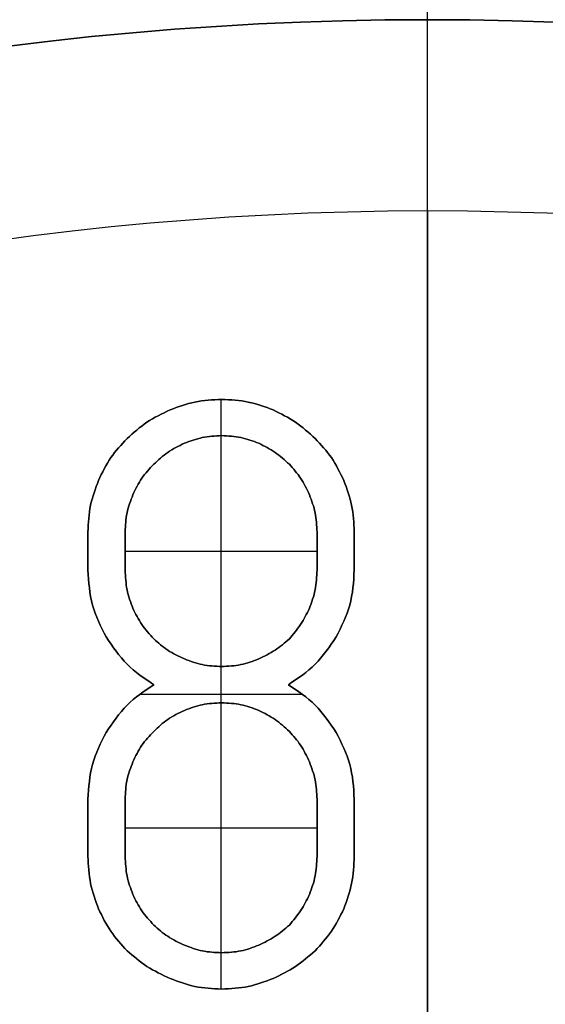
# Model space of a CAD drawing. Header units: millimetres. Extents: x 134 to 326, y 214 to 407.
# Tile 17 of 32: x 223 to 232, y 350 to 366. Entities that reach past the tile are written whole.
import ezdxf

# ---------------------------------------------------------------- set-up
doc = ezdxf.new("R2010")
doc.units = ezdxf.units.MM
doc.layers.add('Default', color=7, linetype='Continuous')

# ---------------------------------------------------------------- blocks, each defined once
blk = doc.blocks.new('Københavner vase Ø18 v15')
at = {"layer": 'Default', "color": 7, "true_color": 0xf6f6f3}
for p, q in [((0, 10, -52.298), (0, 236.219, -80.075)), ((0, 10, -52.298), (0, 10, 52.298)), ((-5.108, 0, -46.548), (-1.866, 0, -46.548)), ((-5.108, 0, -41.871), (-1.866, 0, -41.871)), ((-3.487, 0, -44.597), (-3.487, 0, -48.5)), ((-3.487, 0, -39.758), (-3.487, 0, -43.984)), ((0, 0, -55.532), (0, -5, -55.532)), ((0, 0, -24.597), (0, 0, -55.532)), ((-5.737, -2, -41.871), (-5.737, 0, -41.871)), ((-5.737, -2, -46.548), (-5.737, 0, -46.548)), ((-5.108, -2, -41.871), (-5.108, 0, -41.871)), ((-5.108, -2, -46.548), (-5.108, 0, -46.548)), ((-1.866, -2, -41.871), (-1.866, 0, -41.871)), ((-1.866, -2, -46.548), (-1.866, 0, -46.548)), ((-1.237, -2, -46.548), (-1.237, 0, -46.548)), ((-1.237, -2, -41.871), (-1.237, 0, -41.871)), ((-5.737, -1, -41.387), (-5.737, -1, -42.355)), ((-5.737, -1, -46.226), (-5.737, -1, -46.871)), ((-5.108, -1, -42.355), (-5.108, -1, -41.387)), ((-5.108, -1, -46.871), (-5.108, -1, -46.226)), ((-1.866, -1, -41.387), (-1.866, -1, -42.355)), ((-1.866, -1, -46.226), (-1.866, -1, -46.871)), ((-1.237, -1, -46.871), (-1.237, -1, -46.226)), ((-1.237, -1, -42.355), (-1.237, -1, -41.387)), ((-4.856, -2, -44.129), (-2.118, -2, -44.129)), ((-3.487, -2, -39.146), (-3.487, -2, -39.758)), ((-3.487, -2, -43.984), (-3.487, -2, -44.597)), ((-3.487, -2, -48.5), (-3.487, -2, -49.113)), ((0, -5, -55.532), (0, -5, -60.532))]:
    blk.add_line(p, q, dxfattribs=at)
at = {"layer": 'Default', "color": 7, "true_color": 0xf6f6f3, "extrusion": (0, 1, 0)}
for centre, radius in [((0, 0, 237.5), 95.232), ((0, 0, -5), 55.532)]:
    blk.add_circle(centre, radius, dxfattribs=at)
at = {"layer": 'Default', "color": 7, "true_color": 0xf6f6f3, "extrusion": (0, -1, 0)}
for centre in [(0, 0), (0, 0, 2.5)]:
    blk.add_circle(centre, 55.532, dxfattribs=at)
for centre, radius, start, end in [((0, 0, -245), 96.153, 180, 0), ((0, 0, -245), 90, 90, 270), ((0, 0, -245), 90, 270, 90), ((0, 0, -236.219), 80.075, 180, 270), ((0, 0, -236.219), 80.075, 270, 0), ((0, 0, 5), 60.532, 180, 270), ((0, 0, 5), 60.532, 270, 180)]:
    blk.add_arc(centre, radius, start, end, dxfattribs=at)
at = {"layer": 'Default', "color": 7, "true_color": 0xf6f6f3, "extrusion": (0, 1, 0)}
for centre, radius in [((0, 0, 230), 94.311), ((0, 0, 10), 52.298)]:
    blk.add_arc(centre, radius, 180, 0, dxfattribs=at)
at = {"layer": 'Default', "color": 7, "true_color": 0xf6f6f3}
for points, knots in [([(-5.737, 0, -41.387), (-5.73, 0, -41.234), (-5.715, 0, -40.929), (-5.611, 0, -40.642), (-5.559, 0, -40.5)], [0, 0, 0, 0, 0.04577977, 0.09093033, 0.09093033, 0.09093033, 0.09093033]), ([(-5.43, 0, -43.484), (-5.52, 0, -43.307), (-5.7, 0, -42.952), (-5.724, 0, -42.555), (-5.737, 0, -42.355)], [0, 0, 0, 0, 0.0587173, 0.118085, 0.118085, 0.118085, 0.118085]), ([(-5.737, 0, -46.226), (-5.724, 0, -46.026), (-5.7, 0, -45.629), (-5.52, 0, -45.273), (-5.43, 0, -45.097)], [0, 0, 0, 0, 0.0593674, 0.118085, 0.118085, 0.118085, 0.118085]), ([(-5.559, 0, -47.742), (-5.611, 0, -47.604), (-5.716, 0, -47.323), (-5.73, 0, -47.023), (-5.737, 0, -46.871)], [0, 0, 0, 0, 0.04399592, 0.08937447, 0.08937447, 0.08937447, 0.08937447]), ([(-5.559, 0, -40.5), (-5.495, 0, -40.37), (-5.367, 0, -40.111), (-5.172, 0, -39.897), (-5.076, 0, -39.79)], [0, 0, 0, 0, 0.04331656, 0.08627101, 0.08627101, 0.08627101, 0.08627101]), ([(-5.076, 0, -48.452), (-5.173, 0, -48.348), (-5.371, 0, -48.137), (-5.496, 0, -47.875), (-5.559, 0, -47.742)], [0, 0, 0, 0, 0.04233709, 0.08636073, 0.08636073, 0.08636073, 0.08636073]), ([(-4.624, 0, -44.29), (-4.783, 0, -44.183), (-5.104, 0, -43.967), (-5.321, 0, -43.646), (-5.43, 0, -43.484)], [0, 0, 0, 0, 0.0569393, 0.1150093, 0.1150093, 0.1150093, 0.1150093]), ([(-5.43, 0, -45.097), (-5.321, 0, -44.935), (-5.104, 0, -44.613), (-4.783, 0, -44.397), (-4.624, 0, -44.29)], [0, 0, 0, 0, 0.05807, 0.1150093, 0.1150093, 0.1150093, 0.1150093]), ([(-5.108, 0, -42.355), (-5.103, 0, -42.465), (-5.093, 0, -42.681), (-5.016, 0, -42.884), (-4.979, 0, -42.984)], [0, 0, 0, 0, 0.03282037, 0.06457299, 0.06457299, 0.06457299, 0.06457299]), ([(-4.979, 0, -40.742), (-5.016, 0, -40.846), (-5.092, 0, -41.054), (-5.103, 0, -41.276), (-5.108, 0, -41.387)], [0, 0, 0, 0, 0.03290694, 0.06612829, 0.06612829, 0.06612829, 0.06612829]), ([(-5.108, 0, -46.871), (-5.103, 0, -46.981), (-5.093, 0, -47.198), (-5.016, 0, -47.4), (-4.979, 0, -47.5)], [0, 0, 0, 0, 0.03282014, 0.06457275, 0.06457275, 0.06457275, 0.06457275]), ([(-4.979, 0, -45.581), (-5.016, 0, -45.684), (-5.092, 0, -45.893), (-5.103, 0, -46.114), (-5.108, 0, -46.226)], [0, 0, 0, 0, 0.03290694, 0.06612829, 0.06612829, 0.06612829, 0.06612829]), ([(-5.076, 0, -39.79), (-4.967, 0, -39.698), (-4.747, 0, -39.509), (-4.484, 0, -39.385), (-4.35, 0, -39.323)], [0, 0, 0, 0, 0.04250904, 0.08669855, 0.08669855, 0.08669855, 0.08669855]), ([(-4.35, 0, -48.935), (-4.484, 0, -48.872), (-4.75, 0, -48.746), (-4.968, 0, -48.549), (-5.076, 0, -48.452)], [0, 0, 0, 0, 0.04437856, 0.08764397, 0.08764397, 0.08764397, 0.08764397]), ([(-4.979, 0, -42.984), (-4.933, 0, -43.081), (-4.842, 0, -43.272), (-4.696, 0, -43.425), (-4.624, 0, -43.5)], [0, 0, 0, 0, 0.03211676, 0.06299428, 0.06299428, 0.06299428, 0.06299428]), ([(-4.624, 0, -40.226), (-4.695, 0, -40.304), (-4.837, 0, -40.459), (-4.932, 0, -40.648), (-4.979, 0, -40.742)], [0, 0, 0, 0, 0.03149302, 0.06290307, 0.06290307, 0.06290307, 0.06290307]), ([(-4.979, 0, -47.5), (-4.933, 0, -47.597), (-4.842, 0, -47.788), (-4.696, 0, -47.941), (-4.624, 0, -48.016)], [0, 0, 0, 0, 0.03211676, 0.06299446, 0.06299446, 0.06299446, 0.06299446]), ([(-4.624, 0, -45.065), (-4.695, 0, -45.142), (-4.837, 0, -45.298), (-4.932, 0, -45.487), (-4.979, 0, -45.581)], [0, 0, 0, 0, 0.03149302, 0.06290328, 0.06290328, 0.06290328, 0.06290328]), ([(-4.624, 0, -43.5), (-4.549, 0, -43.572), (-4.396, 0, -43.718), (-4.205, 0, -43.809), (-4.108, 0, -43.855)], [0, 0, 0, 0, 0.03087753, 0.06299428, 0.06299428, 0.06299428, 0.06299428]), ([(-4.108, 0, -39.887), (-4.205, 0, -39.932), (-4.393, 0, -40.02), (-4.549, 0, -40.159), (-4.624, 0, -40.226)], [0, 0, 0, 0, 0.03192626, 0.06202816, 0.06202816, 0.06202816, 0.06202816]), ([(-4.624, 0, -48.016), (-4.549, 0, -48.088), (-4.396, 0, -48.234), (-4.205, 0, -48.325), (-4.108, 0, -48.371)], [0, 0, 0, 0, 0.03087753, 0.06299423, 0.06299423, 0.06299423, 0.06299423]), ([(-4.108, 0, -44.726), (-4.205, 0, -44.771), (-4.393, 0, -44.859), (-4.549, 0, -44.997), (-4.624, 0, -45.065)], [0, 0, 0, 0, 0.03192626, 0.06202801, 0.06202801, 0.06202801, 0.06202801]), ([(-3.479, 0, -49.113), (-3.631, 0, -49.106), (-3.931, 0, -49.092), (-4.211, 0, -48.987), (-4.35, 0, -48.935)], [0, 0, 0, 0, 0.04537854, 0.08937469, 0.08937469, 0.08937469, 0.08937469]), ([(-4.35, 0, -39.323), (-4.211, 0, -39.271), (-3.931, 0, -39.166), (-3.631, 0, -39.152), (-3.479, 0, -39.145)], [0, 0, 0, 0, 0.04399615, 0.08937469, 0.08937469, 0.08937469, 0.08937469]), ([(-4.108, 0, -43.855), (-4.008, 0, -43.892), (-3.805, 0, -43.969), (-3.589, 0, -43.979), (-3.479, 0, -43.984)], [0, 0, 0, 0, 0.03175262, 0.06457273, 0.06457273, 0.06457273, 0.06457273]), ([(-3.479, 0, -39.758), (-3.589, 0, -39.763), (-3.805, 0, -39.773), (-4.008, 0, -39.849), (-4.108, 0, -39.887)], [0, 0, 0, 0, 0.03282011, 0.06457273, 0.06457273, 0.06457273, 0.06457273]), ([(-4.108, 0, -48.371), (-4.008, 0, -48.409), (-3.805, 0, -48.485), (-3.589, 0, -48.495), (-3.479, 0, -48.5)], [0, 0, 0, 0, 0.03175265, 0.06457277, 0.06457277, 0.06457277, 0.06457277]), ([(-3.479, 0, -44.597), (-3.589, 0, -44.602), (-3.805, 0, -44.612), (-4.008, 0, -44.688), (-4.108, 0, -44.726)], [0, 0, 0, 0, 0.03282011, 0.06457273, 0.06457273, 0.06457273, 0.06457273]), ([(-2.608, 0, -48.935), (-2.746, 0, -48.987), (-3.027, 0, -49.092), (-3.327, 0, -49.106), (-3.479, 0, -49.113)], [0, 0, 0, 0, 0.04399592, 0.08937447, 0.08937447, 0.08937447, 0.08937447]), ([(-3.479, 0, -39.145), (-3.327, 0, -39.152), (-3.027, 0, -39.166), (-2.746, 0, -39.271), (-2.608, 0, -39.323)], [0, 0, 0, 0, 0.04537852, 0.08937452, 0.08937452, 0.08937452, 0.08937452]), ([(-3.479, 0, -43.984), (-3.369, 0, -43.979), (-3.152, 0, -43.969), (-2.949, 0, -43.892), (-2.85, 0, -43.855)], [0, 0, 0, 0, 0.03282011, 0.06457273, 0.06457273, 0.06457273, 0.06457273]), ([(-2.85, 0, -39.887), (-2.949, 0, -39.849), (-3.152, 0, -39.773), (-3.369, 0, -39.763), (-3.479, 0, -39.758)], [0, 0, 0, 0, 0.03175262, 0.06457273, 0.06457273, 0.06457273, 0.06457273]), ([(-3.479, 0, -48.5), (-3.369, 0, -48.495), (-3.152, 0, -48.485), (-2.949, 0, -48.409), (-2.85, 0, -48.371)], [0, 0, 0, 0, 0.03282011, 0.06457277, 0.06457277, 0.06457277, 0.06457277]), ([(-2.85, 0, -44.726), (-2.949, 0, -44.688), (-3.152, 0, -44.612), (-3.369, 0, -44.602), (-3.479, 0, -44.597)], [0, 0, 0, 0, 0.03175262, 0.06457273, 0.06457273, 0.06457273, 0.06457273]), ([(-2.85, 0, -43.855), (-2.756, 0, -43.808), (-2.567, 0, -43.713), (-2.412, 0, -43.571), (-2.334, 0, -43.5)], [0, 0, 0, 0, 0.03141026, 0.06290309, 0.06290309, 0.06290309, 0.06290309]), ([(-2.334, 0, -40.226), (-2.412, 0, -40.159), (-2.57, 0, -40.025), (-2.756, 0, -39.933), (-2.85, 0, -39.887)], [0, 0, 0, 0, 0.03073259, 0.06194815, 0.06194815, 0.06194815, 0.06194815]), ([(-2.85, 0, -48.371), (-2.756, 0, -48.324), (-2.567, 0, -48.23), (-2.412, 0, -48.087), (-2.334, 0, -48.016)], [0, 0, 0, 0, 0.0314102, 0.06290304, 0.06290304, 0.06290304, 0.06290304]), ([(-2.334, 0, -45.065), (-2.412, 0, -44.998), (-2.57, 0, -44.863), (-2.756, 0, -44.772), (-2.85, 0, -44.726)], [0, 0, 0, 0, 0.03073259, 0.06194804, 0.06194804, 0.06194804, 0.06194804]), ([(-1.898, 0, -48.452), (-2.005, 0, -48.549), (-2.218, 0, -48.743), (-2.478, 0, -48.871), (-2.608, 0, -48.935)], [0, 0, 0, 0, 0.04295448, 0.08627083, 0.08627083, 0.08627083, 0.08627083]), ([(-2.608, 0, -39.323), (-2.478, 0, -39.386), (-2.221, 0, -39.511), (-2.005, 0, -39.698), (-1.898, 0, -39.79)], [0, 0, 0, 0, 0.04312231, 0.08531519, 0.08531519, 0.08531519, 0.08531519]), ([(-2.35, 0, -44.29), (-2.191, 0, -44.397), (-1.869, 0, -44.613), (-1.653, 0, -44.935), (-1.543, 0, -45.097)], [0, 0, 0, 0, 0.056939, 0.1150092, 0.1150092, 0.1150092, 0.1150092]), ([(-1.543, 0, -43.484), (-1.653, 0, -43.646), (-1.869, 0, -43.967), (-2.191, 0, -44.183), (-2.35, 0, -44.29)], [0, 0, 0, 0, 0.0580702, 0.1150092, 0.1150092, 0.1150092, 0.1150092]), ([(-2.334, 0, -43.5), (-2.267, 0, -43.425), (-2.128, 0, -43.269), (-2.04, 0, -43.081), (-1.995, 0, -42.984)], [0, 0, 0, 0, 0.03010189, 0.06202816, 0.06202816, 0.06202816, 0.06202816]), ([(-1.995, 0, -40.742), (-2.041, 0, -40.648), (-2.132, 0, -40.462), (-2.267, 0, -40.304), (-2.334, 0, -40.226)], [0, 0, 0, 0, 0.03121524, 0.06194817, 0.06194817, 0.06194817, 0.06194817]), ([(-2.334, 0, -48.016), (-2.267, 0, -47.941), (-2.128, 0, -47.786), (-2.04, 0, -47.597), (-1.995, 0, -47.5)], [0, 0, 0, 0, 0.03010208, 0.06202834, 0.06202834, 0.06202834, 0.06202834]), ([(-1.995, 0, -45.581), (-2.041, 0, -45.487), (-2.132, 0, -45.301), (-2.267, 0, -45.143), (-2.334, 0, -45.065)], [0, 0, 0, 0, 0.03121545, 0.06194837, 0.06194837, 0.06194837, 0.06194837]), ([(-1.995, 0, -42.984), (-1.957, 0, -42.884), (-1.881, 0, -42.681), (-1.871, 0, -42.465), (-1.866, 0, -42.355)], [0, 0, 0, 0, 0.03175262, 0.06457297, 0.06457297, 0.06457297, 0.06457297]), ([(-1.866, 0, -41.387), (-1.871, 0, -41.276), (-1.882, 0, -41.054), (-1.957, 0, -40.846), (-1.995, 0, -40.742)], [0, 0, 0, 0, 0.03322135, 0.06612822, 0.06612822, 0.06612822, 0.06612822]), ([(-1.995, 0, -47.5), (-1.957, 0, -47.4), (-1.881, 0, -47.198), (-1.871, 0, -46.981), (-1.866, 0, -46.871)], [0, 0, 0, 0, 0.03175262, 0.06457273, 0.06457273, 0.06457273, 0.06457273]), ([(-1.866, 0, -46.226), (-1.871, 0, -46.114), (-1.882, 0, -45.893), (-1.957, 0, -45.684), (-1.995, 0, -45.581)], [0, 0, 0, 0, 0.03322135, 0.06612822, 0.06612822, 0.06612822, 0.06612822]), ([(-1.414, 0, -47.742), (-1.478, 0, -47.875), (-1.602, 0, -48.137), (-1.801, 0, -48.348), (-1.898, 0, -48.452)], [0, 0, 0, 0, 0.04402365, 0.08636058, 0.08636058, 0.08636058, 0.08636058]), ([(-1.898, 0, -39.79), (-1.801, 0, -39.897), (-1.607, 0, -40.111), (-1.479, 0, -40.37), (-1.414, 0, -40.5)], [0, 0, 0, 0, 0.04295448, 0.08627083, 0.08627083, 0.08627083, 0.08627083]), ([(-1.543, 0, -45.097), (-1.454, 0, -45.273), (-1.274, 0, -45.629), (-1.249, 0, -46.026), (-1.237, 0, -46.226)], [0, 0, 0, 0, 0.0587175, 0.118085, 0.118085, 0.118085, 0.118085]), ([(-1.237, 0, -42.355), (-1.249, 0, -42.555), (-1.274, 0, -42.952), (-1.454, 0, -43.307), (-1.543, 0, -43.484)], [0, 0, 0, 0, 0.0593675, 0.118085, 0.118085, 0.118085, 0.118085]), ([(-1.237, 0, -46.871), (-1.244, 0, -47.023), (-1.257, 0, -47.323), (-1.363, 0, -47.604), (-1.414, 0, -47.742)], [0, 0, 0, 0, 0.04537854, 0.08937447, 0.08937447, 0.08937447, 0.08937447]), ([(-1.414, 0, -40.5), (-1.363, 0, -40.642), (-1.258, 0, -40.929), (-1.244, 0, -41.234), (-1.237, 0, -41.387)], [0, 0, 0, 0, 0.04515026, 0.09093029, 0.09093029, 0.09093029, 0.09093029]), ([(-5.737, -1, -41.387), (-5.73, -1, -41.234), (-5.715, -1, -40.929), (-5.611, -1, -40.642), (-5.559, -1, -40.5)], [0, 0, 0, 0, 0.04577977, 0.09093033, 0.09093033, 0.09093033, 0.09093033]), ([(-5.43, -1, -43.484), (-5.52, -1, -43.307), (-5.7, -1, -42.952), (-5.724, -1, -42.555), (-5.737, -1, -42.355)], [0, 0, 0, 0, 0.0587173, 0.118085, 0.118085, 0.118085, 0.118085]), ([(-5.737, -1, -46.226), (-5.724, -1, -46.026), (-5.7, -1, -45.629), (-5.52, -1, -45.273), (-5.43, -1, -45.097)], [0, 0, 0, 0, 0.0593674, 0.118085, 0.118085, 0.118085, 0.118085]), ([(-5.559, -1, -47.742), (-5.611, -1, -47.604), (-5.716, -1, -47.323), (-5.73, -1, -47.023), (-5.737, -1, -46.871)], [0, 0, 0, 0, 0.04399592, 0.08937447, 0.08937447, 0.08937447, 0.08937447]), ([(-5.559, -1, -40.5), (-5.495, -1, -40.37), (-5.367, -1, -40.111), (-5.172, -1, -39.897), (-5.076, -1, -39.79)], [0, 0, 0, 0, 0.04331656, 0.08627101, 0.08627101, 0.08627101, 0.08627101]), ([(-5.076, -1, -48.452), (-5.173, -1, -48.348), (-5.371, -1, -48.137), (-5.496, -1, -47.875), (-5.559, -1, -47.742)], [0, 0, 0, 0, 0.04233709, 0.08636073, 0.08636073, 0.08636073, 0.08636073]), ([(-4.624, -1, -44.29), (-4.783, -1, -44.183), (-5.104, -1, -43.967), (-5.321, -1, -43.646), (-5.43, -1, -43.484)], [0, 0, 0, 0, 0.0569393, 0.1150093, 0.1150093, 0.1150093, 0.1150093]), ([(-5.43, -1, -45.097), (-5.321, -1, -44.935), (-5.104, -1, -44.613), (-4.783, -1, -44.397), (-4.624, -1, -44.29)], [0, 0, 0, 0, 0.05807, 0.1150093, 0.1150093, 0.1150093, 0.1150093]), ([(-5.108, -1, -42.355), (-5.103, -1, -42.465), (-5.093, -1, -42.681), (-5.016, -1, -42.884), (-4.979, -1, -42.984)], [0, 0, 0, 0, 0.03282037, 0.06457299, 0.06457299, 0.06457299, 0.06457299]), ([(-4.979, -1, -40.742), (-5.016, -1, -40.846), (-5.092, -1, -41.054), (-5.103, -1, -41.276), (-5.108, -1, -41.387)], [0, 0, 0, 0, 0.03290694, 0.06612829, 0.06612829, 0.06612829, 0.06612829]), ([(-5.108, -1, -46.871), (-5.103, -1, -46.981), (-5.093, -1, -47.198), (-5.016, -1, -47.4), (-4.979, -1, -47.5)], [0, 0, 0, 0, 0.03282014, 0.06457275, 0.06457275, 0.06457275, 0.06457275]), ([(-4.979, -1, -45.581), (-5.016, -1, -45.684), (-5.092, -1, -45.893), (-5.103, -1, -46.114), (-5.108, -1, -46.226)], [0, 0, 0, 0, 0.03290694, 0.06612829, 0.06612829, 0.06612829, 0.06612829]), ([(-5.076, -1, -39.79), (-4.967, -1, -39.698), (-4.747, -1, -39.509), (-4.484, -1, -39.385), (-4.35, -1, -39.323)], [0, 0, 0, 0, 0.04250904, 0.08669855, 0.08669855, 0.08669855, 0.08669855]), ([(-4.35, -1, -48.935), (-4.484, -1, -48.872), (-4.75, -1, -48.746), (-4.968, -1, -48.549), (-5.076, -1, -48.452)], [0, 0, 0, 0, 0.04437856, 0.08764397, 0.08764397, 0.08764397, 0.08764397]), ([(-4.979, -1, -42.984), (-4.933, -1, -43.081), (-4.842, -1, -43.272), (-4.696, -1, -43.425), (-4.624, -1, -43.5)], [0, 0, 0, 0, 0.03211676, 0.06299428, 0.06299428, 0.06299428, 0.06299428]), ([(-4.624, -1, -40.226), (-4.695, -1, -40.304), (-4.837, -1, -40.459), (-4.932, -1, -40.648), (-4.979, -1, -40.742)], [0, 0, 0, 0, 0.03149302, 0.06290307, 0.06290307, 0.06290307, 0.06290307]), ([(-4.979, -1, -47.5), (-4.933, -1, -47.597), (-4.842, -1, -47.788), (-4.696, -1, -47.941), (-4.624, -1, -48.016)], [0, 0, 0, 0, 0.03211676, 0.06299446, 0.06299446, 0.06299446, 0.06299446]), ([(-4.624, -1, -45.065), (-4.695, -1, -45.142), (-4.837, -1, -45.298), (-4.932, -1, -45.487), (-4.979, -1, -45.581)], [0, 0, 0, 0, 0.03149302, 0.06290328, 0.06290328, 0.06290328, 0.06290328]), ([(-4.624, -1, -43.5), (-4.549, -1, -43.572), (-4.396, -1, -43.718), (-4.205, -1, -43.809), (-4.108, -1, -43.855)], [0, 0, 0, 0, 0.03087753, 0.06299428, 0.06299428, 0.06299428, 0.06299428]), ([(-4.108, -1, -39.887), (-4.205, -1, -39.932), (-4.393, -1, -40.02), (-4.549, -1, -40.159), (-4.624, -1, -40.226)], [0, 0, 0, 0, 0.03192626, 0.06202816, 0.06202816, 0.06202816, 0.06202816]), ([(-4.624, -1, -48.016), (-4.549, -1, -48.088), (-4.396, -1, -48.234), (-4.205, -1, -48.325), (-4.108, -1, -48.371)], [0, 0, 0, 0, 0.03087753, 0.06299423, 0.06299423, 0.06299423, 0.06299423]), ([(-4.108, -1, -44.726), (-4.205, -1, -44.771), (-4.393, -1, -44.859), (-4.549, -1, -44.997), (-4.624, -1, -45.065)], [0, 0, 0, 0, 0.03192626, 0.06202801, 0.06202801, 0.06202801, 0.06202801]), ([(-3.479, -1, -49.113), (-3.631, -1, -49.106), (-3.931, -1, -49.092), (-4.211, -1, -48.987), (-4.35, -1, -48.935)], [0, 0, 0, 0, 0.04537854, 0.08937469, 0.08937469, 0.08937469, 0.08937469]), ([(-4.35, -1, -39.323), (-4.211, -1, -39.271), (-3.931, -1, -39.166), (-3.631, -1, -39.152), (-3.479, -1, -39.145)], [0, 0, 0, 0, 0.04399615, 0.08937469, 0.08937469, 0.08937469, 0.08937469]), ([(-4.108, -1, -43.855), (-4.008, -1, -43.892), (-3.805, -1, -43.969), (-3.589, -1, -43.979), (-3.479, -1, -43.984)], [0, 0, 0, 0, 0.03175262, 0.06457273, 0.06457273, 0.06457273, 0.06457273]), ([(-3.479, -1, -39.758), (-3.589, -1, -39.763), (-3.805, -1, -39.773), (-4.008, -1, -39.849), (-4.108, -1, -39.887)], [0, 0, 0, 0, 0.03282011, 0.06457273, 0.06457273, 0.06457273, 0.06457273]), ([(-4.108, -1, -48.371), (-4.008, -1, -48.409), (-3.805, -1, -48.485), (-3.589, -1, -48.495), (-3.479, -1, -48.5)], [0, 0, 0, 0, 0.03175265, 0.06457277, 0.06457277, 0.06457277, 0.06457277]), ([(-3.479, -1, -44.597), (-3.589, -1, -44.602), (-3.805, -1, -44.612), (-4.008, -1, -44.688), (-4.108, -1, -44.726)], [0, 0, 0, 0, 0.03282011, 0.06457273, 0.06457273, 0.06457273, 0.06457273]), ([(-2.608, -1, -48.935), (-2.746, -1, -48.987), (-3.027, -1, -49.092), (-3.327, -1, -49.106), (-3.479, -1, -49.113)], [0, 0, 0, 0, 0.04399592, 0.08937447, 0.08937447, 0.08937447, 0.08937447]), ([(-3.479, -1, -39.145), (-3.327, -1, -39.152), (-3.027, -1, -39.166), (-2.746, -1, -39.271), (-2.608, -1, -39.323)], [0, 0, 0, 0, 0.04537852, 0.08937452, 0.08937452, 0.08937452, 0.08937452]), ([(-3.479, -1, -43.984), (-3.369, -1, -43.979), (-3.152, -1, -43.969), (-2.949, -1, -43.892), (-2.85, -1, -43.855)], [0, 0, 0, 0, 0.03282011, 0.06457273, 0.06457273, 0.06457273, 0.06457273]), ([(-2.85, -1, -39.887), (-2.949, -1, -39.849), (-3.152, -1, -39.773), (-3.369, -1, -39.763), (-3.479, -1, -39.758)], [0, 0, 0, 0, 0.03175262, 0.06457273, 0.06457273, 0.06457273, 0.06457273]), ([(-3.479, -1, -48.5), (-3.369, -1, -48.495), (-3.152, -1, -48.485), (-2.949, -1, -48.409), (-2.85, -1, -48.371)], [0, 0, 0, 0, 0.03282011, 0.06457277, 0.06457277, 0.06457277, 0.06457277]), ([(-2.85, -1, -44.726), (-2.949, -1, -44.688), (-3.152, -1, -44.612), (-3.369, -1, -44.602), (-3.479, -1, -44.597)], [0, 0, 0, 0, 0.03175262, 0.06457273, 0.06457273, 0.06457273, 0.06457273]), ([(-2.85, -1, -43.855), (-2.756, -1, -43.808), (-2.567, -1, -43.713), (-2.412, -1, -43.571), (-2.334, -1, -43.5)], [0, 0, 0, 0, 0.03141026, 0.06290309, 0.06290309, 0.06290309, 0.06290309]), ([(-2.334, -1, -40.226), (-2.412, -1, -40.159), (-2.57, -1, -40.025), (-2.756, -1, -39.933), (-2.85, -1, -39.887)], [0, 0, 0, 0, 0.03073259, 0.06194815, 0.06194815, 0.06194815, 0.06194815]), ([(-2.85, -1, -48.371), (-2.756, -1, -48.324), (-2.567, -1, -48.23), (-2.412, -1, -48.087), (-2.334, -1, -48.016)], [0, 0, 0, 0, 0.0314102, 0.06290304, 0.06290304, 0.06290304, 0.06290304]), ([(-2.334, -1, -45.065), (-2.412, -1, -44.998), (-2.57, -1, -44.863), (-2.756, -1, -44.772), (-2.85, -1, -44.726)], [0, 0, 0, 0, 0.03073259, 0.06194804, 0.06194804, 0.06194804, 0.06194804]), ([(-1.898, -1, -48.452), (-2.005, -1, -48.549), (-2.218, -1, -48.743), (-2.478, -1, -48.871), (-2.608, -1, -48.935)], [0, 0, 0, 0, 0.04295448, 0.08627083, 0.08627083, 0.08627083, 0.08627083]), ([(-2.608, -1, -39.323), (-2.478, -1, -39.386), (-2.221, -1, -39.511), (-2.005, -1, -39.698), (-1.898, -1, -39.79)], [0, 0, 0, 0, 0.04312231, 0.08531519, 0.08531519, 0.08531519, 0.08531519]), ([(-2.35, -1, -44.29), (-2.191, -1, -44.397), (-1.869, -1, -44.613), (-1.653, -1, -44.935), (-1.543, -1, -45.097)], [0, 0, 0, 0, 0.056939, 0.1150092, 0.1150092, 0.1150092, 0.1150092]), ([(-1.543, -1, -43.484), (-1.653, -1, -43.646), (-1.869, -1, -43.967), (-2.191, -1, -44.183), (-2.35, -1, -44.29)], [0, 0, 0, 0, 0.0580702, 0.1150092, 0.1150092, 0.1150092, 0.1150092]), ([(-2.334, -1, -43.5), (-2.267, -1, -43.425), (-2.128, -1, -43.269), (-2.04, -1, -43.081), (-1.995, -1, -42.984)], [0, 0, 0, 0, 0.03010189, 0.06202816, 0.06202816, 0.06202816, 0.06202816]), ([(-1.995, -1, -40.742), (-2.041, -1, -40.648), (-2.132, -1, -40.462), (-2.267, -1, -40.304), (-2.334, -1, -40.226)], [0, 0, 0, 0, 0.03121524, 0.06194817, 0.06194817, 0.06194817, 0.06194817]), ([(-2.334, -1, -48.016), (-2.267, -1, -47.941), (-2.128, -1, -47.786), (-2.04, -1, -47.597), (-1.995, -1, -47.5)], [0, 0, 0, 0, 0.03010208, 0.06202834, 0.06202834, 0.06202834, 0.06202834]), ([(-1.995, -1, -45.581), (-2.041, -1, -45.487), (-2.132, -1, -45.301), (-2.267, -1, -45.143), (-2.334, -1, -45.065)], [0, 0, 0, 0, 0.03121545, 0.06194837, 0.06194837, 0.06194837, 0.06194837]), ([(-1.995, -1, -42.984), (-1.957, -1, -42.884), (-1.881, -1, -42.681), (-1.871, -1, -42.465), (-1.866, -1, -42.355)], [0, 0, 0, 0, 0.03175262, 0.06457297, 0.06457297, 0.06457297, 0.06457297]), ([(-1.866, -1, -41.387), (-1.871, -1, -41.276), (-1.882, -1, -41.054), (-1.957, -1, -40.846), (-1.995, -1, -40.742)], [0, 0, 0, 0, 0.03322135, 0.06612822, 0.06612822, 0.06612822, 0.06612822]), ([(-1.995, -1, -47.5), (-1.957, -1, -47.4), (-1.881, -1, -47.198), (-1.871, -1, -46.981), (-1.866, -1, -46.871)], [0, 0, 0, 0, 0.03175262, 0.06457273, 0.06457273, 0.06457273, 0.06457273]), ([(-1.866, -1, -46.226), (-1.871, -1, -46.114), (-1.882, -1, -45.893), (-1.957, -1, -45.684), (-1.995, -1, -45.581)], [0, 0, 0, 0, 0.03322135, 0.06612822, 0.06612822, 0.06612822, 0.06612822]), ([(-1.414, -1, -47.742), (-1.478, -1, -47.875), (-1.602, -1, -48.137), (-1.801, -1, -48.348), (-1.898, -1, -48.452)], [0, 0, 0, 0, 0.04402365, 0.08636058, 0.08636058, 0.08636058, 0.08636058]), ([(-1.898, -1, -39.79), (-1.801, -1, -39.897), (-1.607, -1, -40.111), (-1.479, -1, -40.37), (-1.414, -1, -40.5)], [0, 0, 0, 0, 0.04295448, 0.08627083, 0.08627083, 0.08627083, 0.08627083]), ([(-1.543, -1, -45.097), (-1.454, -1, -45.273), (-1.274, -1, -45.629), (-1.249, -1, -46.026), (-1.237, -1, -46.226)], [0, 0, 0, 0, 0.0587175, 0.118085, 0.118085, 0.118085, 0.118085]), ([(-1.237, -1, -42.355), (-1.249, -1, -42.555), (-1.274, -1, -42.952), (-1.454, -1, -43.307), (-1.543, -1, -43.484)], [0, 0, 0, 0, 0.0593675, 0.118085, 0.118085, 0.118085, 0.118085]), ([(-1.237, -1, -46.871), (-1.244, -1, -47.023), (-1.257, -1, -47.323), (-1.363, -1, -47.604), (-1.414, -1, -47.742)], [0, 0, 0, 0, 0.04537854, 0.08937447, 0.08937447, 0.08937447, 0.08937447]), ([(-1.414, -1, -40.5), (-1.363, -1, -40.642), (-1.258, -1, -40.929), (-1.244, -1, -41.234), (-1.237, -1, -41.387)], [0, 0, 0, 0, 0.04515026, 0.09093029, 0.09093029, 0.09093029, 0.09093029]), ([(-5.559, -2, -40.5), (-5.611, -2, -40.642), (-5.715, -2, -40.929), (-5.73, -2, -41.234), (-5.737, -2, -41.387)], [-0.09093033, -0.09093033, -0.09093033, -0.09093033, -0.04577977, 0, 0, 0, 0]), ([(-5.737, -2, -42.355), (-5.724, -2, -42.555), (-5.7, -2, -42.952), (-5.52, -2, -43.307), (-5.43, -2, -43.484)], [-0.118085, -0.118085, -0.118085, -0.118085, -0.0587173, 0, 0, 0, 0]), ([(-5.43, -2, -45.097), (-5.52, -2, -45.273), (-5.7, -2, -45.629), (-5.724, -2, -46.026), (-5.737, -2, -46.226)], [-0.118085, -0.118085, -0.118085, -0.118085, -0.0593674, 0, 0, 0, 0]), ([(-5.737, -2, -46.871), (-5.73, -2, -47.023), (-5.716, -2, -47.323), (-5.611, -2, -47.604), (-5.559, -2, -47.742)], [-0.08937447, -0.08937447, -0.08937447, -0.08937447, -0.04399592, 0, 0, 0, 0]), ([(-5.076, -2, -39.79), (-5.172, -2, -39.897), (-5.367, -2, -40.111), (-5.495, -2, -40.37), (-5.559, -2, -40.5)], [-0.08627101, -0.08627101, -0.08627101, -0.08627101, -0.04331656, 0, 0, 0, 0]), ([(-5.559, -2, -47.742), (-5.496, -2, -47.875), (-5.371, -2, -48.137), (-5.173, -2, -48.348), (-5.076, -2, -48.452)], [-0.08636073, -0.08636073, -0.08636073, -0.08636073, -0.04233709, 0, 0, 0, 0]), ([(-5.43, -2, -43.484), (-5.321, -2, -43.646), (-5.104, -2, -43.967), (-4.783, -2, -44.183), (-4.624, -2, -44.29)], [-0.1150093, -0.1150093, -0.1150093, -0.1150093, -0.0569393, 0, 0, 0, 0]), ([(-4.624, -2, -44.29), (-4.783, -2, -44.397), (-5.104, -2, -44.613), (-5.321, -2, -44.935), (-5.43, -2, -45.097)], [-0.1150093, -0.1150093, -0.1150093, -0.1150093, -0.05807, 0, 0, 0, 0]), ([(-4.979, -2, -42.984), (-5.016, -2, -42.884), (-5.093, -2, -42.681), (-5.103, -2, -42.465), (-5.108, -2, -42.355)], [-0.06457299, -0.06457299, -0.06457299, -0.06457299, -0.03282037, 0, 0, 0, 0]), ([(-5.108, -2, -41.387), (-5.103, -2, -41.276), (-5.092, -2, -41.054), (-5.016, -2, -40.846), (-4.979, -2, -40.742)], [-0.06612829, -0.06612829, -0.06612829, -0.06612829, -0.03290694, 0, 0, 0, 0]), ([(-4.979, -2, -47.5), (-5.016, -2, -47.4), (-5.093, -2, -47.198), (-5.103, -2, -46.981), (-5.108, -2, -46.871)], [-0.06457275, -0.06457275, -0.06457275, -0.06457275, -0.03282014, 0, 0, 0, 0]), ([(-5.108, -2, -46.226), (-5.103, -2, -46.114), (-5.092, -2, -45.893), (-5.016, -2, -45.684), (-4.979, -2, -45.581)], [-0.06612829, -0.06612829, -0.06612829, -0.06612829, -0.03290694, 0, 0, 0, 0]), ([(-4.35, -2, -39.323), (-4.484, -2, -39.385), (-4.747, -2, -39.509), (-4.967, -2, -39.698), (-5.076, -2, -39.79)], [-0.08669855, -0.08669855, -0.08669855, -0.08669855, -0.04250904, 0, 0, 0, 0]), ([(-5.076, -2, -48.452), (-4.968, -2, -48.549), (-4.75, -2, -48.746), (-4.484, -2, -48.872), (-4.35, -2, -48.935)], [-0.08764397, -0.08764397, -0.08764397, -0.08764397, -0.04437856, 0, 0, 0, 0]), ([(-4.624, -2, -43.5), (-4.696, -2, -43.425), (-4.842, -2, -43.272), (-4.933, -2, -43.081), (-4.979, -2, -42.984)], [-0.06299428, -0.06299428, -0.06299428, -0.06299428, -0.03211676, 0, 0, 0, 0]), ([(-4.979, -2, -40.742), (-4.932, -2, -40.648), (-4.837, -2, -40.459), (-4.695, -2, -40.304), (-4.624, -2, -40.226)], [-0.06290307, -0.06290307, -0.06290307, -0.06290307, -0.03149302, 0, 0, 0, 0]), ([(-4.624, -2, -48.016), (-4.696, -2, -47.941), (-4.842, -2, -47.788), (-4.933, -2, -47.597), (-4.979, -2, -47.5)], [-0.06299446, -0.06299446, -0.06299446, -0.06299446, -0.03211676, 0, 0, 0, 0]), ([(-4.979, -2, -45.581), (-4.932, -2, -45.487), (-4.837, -2, -45.298), (-4.695, -2, -45.142), (-4.624, -2, -45.065)], [-0.06290328, -0.06290328, -0.06290328, -0.06290328, -0.03149302, 0, 0, 0, 0]), ([(-4.108, -2, -43.855), (-4.205, -2, -43.809), (-4.396, -2, -43.718), (-4.549, -2, -43.572), (-4.624, -2, -43.5)], [-0.06299428, -0.06299428, -0.06299428, -0.06299428, -0.03087753, 0, 0, 0, 0]), ([(-4.624, -2, -40.226), (-4.549, -2, -40.159), (-4.393, -2, -40.02), (-4.205, -2, -39.932), (-4.108, -2, -39.887)], [-0.06202816, -0.06202816, -0.06202816, -0.06202816, -0.03192626, 0, 0, 0, 0]), ([(-4.108, -2, -48.371), (-4.205, -2, -48.325), (-4.396, -2, -48.234), (-4.549, -2, -48.088), (-4.624, -2, -48.016)], [-0.06299423, -0.06299423, -0.06299423, -0.06299423, -0.03087753, 0, 0, 0, 0]), ([(-4.624, -2, -45.065), (-4.549, -2, -44.997), (-4.393, -2, -44.859), (-4.205, -2, -44.771), (-4.108, -2, -44.726)], [-0.06202801, -0.06202801, -0.06202801, -0.06202801, -0.03192626, 0, 0, 0, 0]), ([(-4.35, -2, -48.935), (-4.211, -2, -48.987), (-3.931, -2, -49.092), (-3.631, -2, -49.106), (-3.479, -2, -49.113)], [-0.08937469, -0.08937469, -0.08937469, -0.08937469, -0.04537854, 0, 0, 0, 0]), ([(-3.479, -2, -39.145), (-3.631, -2, -39.152), (-3.931, -2, -39.166), (-4.211, -2, -39.271), (-4.35, -2, -39.323)], [-0.08937469, -0.08937469, -0.08937469, -0.08937469, -0.04399615, 0, 0, 0, 0]), ([(-3.479, -2, -43.984), (-3.589, -2, -43.979), (-3.805, -2, -43.969), (-4.008, -2, -43.892), (-4.108, -2, -43.855)], [-0.06457273, -0.06457273, -0.06457273, -0.06457273, -0.03175262, 0, 0, 0, 0]), ([(-4.108, -2, -39.887), (-4.008, -2, -39.849), (-3.805, -2, -39.773), (-3.589, -2, -39.763), (-3.479, -2, -39.758)], [-0.06457273, -0.06457273, -0.06457273, -0.06457273, -0.03282011, 0, 0, 0, 0]), ([(-3.479, -2, -48.5), (-3.589, -2, -48.495), (-3.805, -2, -48.485), (-4.008, -2, -48.409), (-4.108, -2, -48.371)], [-0.06457277, -0.06457277, -0.06457277, -0.06457277, -0.03175265, 0, 0, 0, 0]), ([(-4.108, -2, -44.726), (-4.008, -2, -44.688), (-3.805, -2, -44.612), (-3.589, -2, -44.602), (-3.479, -2, -44.597)], [-0.06457273, -0.06457273, -0.06457273, -0.06457273, -0.03282011, 0, 0, 0, 0]), ([(-3.479, -2, -49.113), (-3.327, -2, -49.106), (-3.027, -2, -49.092), (-2.746, -2, -48.987), (-2.608, -2, -48.935)], [-0.08937447, -0.08937447, -0.08937447, -0.08937447, -0.04399592, 0, 0, 0, 0]), ([(-2.608, -2, -39.323), (-2.746, -2, -39.271), (-3.027, -2, -39.166), (-3.327, -2, -39.152), (-3.479, -2, -39.145)], [-0.08937452, -0.08937452, -0.08937452, -0.08937452, -0.04537852, 0, 0, 0, 0]), ([(-2.85, -2, -43.855), (-2.949, -2, -43.892), (-3.152, -2, -43.969), (-3.369, -2, -43.979), (-3.479, -2, -43.984)], [-0.06457273, -0.06457273, -0.06457273, -0.06457273, -0.03282011, 0, 0, 0, 0]), ([(-3.479, -2, -39.758), (-3.369, -2, -39.763), (-3.152, -2, -39.773), (-2.949, -2, -39.849), (-2.85, -2, -39.887)], [-0.06457273, -0.06457273, -0.06457273, -0.06457273, -0.03175262, 0, 0, 0, 0]), ([(-2.85, -2, -48.371), (-2.949, -2, -48.409), (-3.152, -2, -48.485), (-3.369, -2, -48.495), (-3.479, -2, -48.5)], [-0.06457277, -0.06457277, -0.06457277, -0.06457277, -0.03282011, 0, 0, 0, 0]), ([(-3.479, -2, -44.597), (-3.369, -2, -44.602), (-3.152, -2, -44.612), (-2.949, -2, -44.688), (-2.85, -2, -44.726)], [-0.06457273, -0.06457273, -0.06457273, -0.06457273, -0.03175262, 0, 0, 0, 0]), ([(-2.334, -2, -43.5), (-2.412, -2, -43.571), (-2.567, -2, -43.713), (-2.756, -2, -43.808), (-2.85, -2, -43.855)], [-0.06290309, -0.06290309, -0.06290309, -0.06290309, -0.03141026, 0, 0, 0, 0]), ([(-2.85, -2, -39.887), (-2.756, -2, -39.933), (-2.57, -2, -40.025), (-2.412, -2, -40.159), (-2.334, -2, -40.226)], [-0.06194815, -0.06194815, -0.06194815, -0.06194815, -0.03073259, 0, 0, 0, 0]), ([(-2.334, -2, -48.016), (-2.412, -2, -48.087), (-2.567, -2, -48.23), (-2.756, -2, -48.324), (-2.85, -2, -48.371)], [-0.06290304, -0.06290304, -0.06290304, -0.06290304, -0.0314102, 0, 0, 0, 0]), ([(-2.85, -2, -44.726), (-2.756, -2, -44.772), (-2.57, -2, -44.863), (-2.412, -2, -44.998), (-2.334, -2, -45.065)], [-0.06194804, -0.06194804, -0.06194804, -0.06194804, -0.03073259, 0, 0, 0, 0]), ([(-2.608, -2, -48.935), (-2.478, -2, -48.871), (-2.218, -2, -48.743), (-2.005, -2, -48.549), (-1.898, -2, -48.452)], [-0.08627083, -0.08627083, -0.08627083, -0.08627083, -0.04295448, 0, 0, 0, 0]), ([(-1.898, -2, -39.79), (-2.005, -2, -39.698), (-2.221, -2, -39.511), (-2.478, -2, -39.386), (-2.608, -2, -39.323)], [-0.08531519, -0.08531519, -0.08531519, -0.08531519, -0.04312231, 0, 0, 0, 0]), ([(-1.543, -2, -45.097), (-1.653, -2, -44.935), (-1.869, -2, -44.613), (-2.191, -2, -44.397), (-2.35, -2, -44.29)], [-0.1150092, -0.1150092, -0.1150092, -0.1150092, -0.056939, 0, 0, 0, 0]), ([(-2.35, -2, -44.29), (-2.191, -2, -44.183), (-1.869, -2, -43.967), (-1.653, -2, -43.646), (-1.543, -2, -43.484)], [-0.1150092, -0.1150092, -0.1150092, -0.1150092, -0.0580702, 0, 0, 0, 0]), ([(-1.995, -2, -42.984), (-2.04, -2, -43.081), (-2.128, -2, -43.269), (-2.267, -2, -43.425), (-2.334, -2, -43.5)], [-0.06202816, -0.06202816, -0.06202816, -0.06202816, -0.03010189, 0, 0, 0, 0]), ([(-2.334, -2, -40.226), (-2.267, -2, -40.304), (-2.132, -2, -40.462), (-2.041, -2, -40.648), (-1.995, -2, -40.742)], [-0.06194817, -0.06194817, -0.06194817, -0.06194817, -0.03121524, 0, 0, 0, 0]), ([(-1.995, -2, -47.5), (-2.04, -2, -47.597), (-2.128, -2, -47.786), (-2.267, -2, -47.941), (-2.334, -2, -48.016)], [-0.06202834, -0.06202834, -0.06202834, -0.06202834, -0.03010208, 0, 0, 0, 0]), ([(-2.334, -2, -45.065), (-2.267, -2, -45.143), (-2.132, -2, -45.301), (-2.041, -2, -45.487), (-1.995, -2, -45.581)], [-0.06194837, -0.06194837, -0.06194837, -0.06194837, -0.03121545, 0, 0, 0, 0]), ([(-1.866, -2, -42.355), (-1.871, -2, -42.465), (-1.881, -2, -42.681), (-1.957, -2, -42.884), (-1.995, -2, -42.984)], [-0.06457297, -0.06457297, -0.06457297, -0.06457297, -0.03175262, 0, 0, 0, 0]), ([(-1.995, -2, -40.742), (-1.957, -2, -40.846), (-1.882, -2, -41.054), (-1.871, -2, -41.276), (-1.866, -2, -41.387)], [-0.06612822, -0.06612822, -0.06612822, -0.06612822, -0.03322135, 0, 0, 0, 0]), ([(-1.866, -2, -46.871), (-1.871, -2, -46.981), (-1.881, -2, -47.198), (-1.957, -2, -47.4), (-1.995, -2, -47.5)], [-0.06457273, -0.06457273, -0.06457273, -0.06457273, -0.03175262, 0, 0, 0, 0]), ([(-1.995, -2, -45.581), (-1.957, -2, -45.684), (-1.882, -2, -45.893), (-1.871, -2, -46.114), (-1.866, -2, -46.226)], [-0.06612822, -0.06612822, -0.06612822, -0.06612822, -0.03322135, 0, 0, 0, 0]), ([(-1.898, -2, -48.452), (-1.801, -2, -48.348), (-1.602, -2, -48.137), (-1.478, -2, -47.875), (-1.414, -2, -47.742)], [-0.08636058, -0.08636058, -0.08636058, -0.08636058, -0.04402365, 0, 0, 0, 0]), ([(-1.414, -2, -40.5), (-1.479, -2, -40.37), (-1.607, -2, -40.111), (-1.801, -2, -39.897), (-1.898, -2, -39.79)], [-0.08627083, -0.08627083, -0.08627083, -0.08627083, -0.04295448, 0, 0, 0, 0]), ([(-1.237, -2, -46.226), (-1.249, -2, -46.026), (-1.274, -2, -45.629), (-1.454, -2, -45.273), (-1.543, -2, -45.097)], [-0.118085, -0.118085, -0.118085, -0.118085, -0.0587175, 0, 0, 0, 0]), ([(-1.543, -2, -43.484), (-1.454, -2, -43.307), (-1.274, -2, -42.952), (-1.249, -2, -42.555), (-1.237, -2, -42.355)], [-0.118085, -0.118085, -0.118085, -0.118085, -0.0593675, 0, 0, 0, 0]), ([(-1.414, -2, -47.742), (-1.363, -2, -47.604), (-1.257, -2, -47.323), (-1.244, -2, -47.023), (-1.237, -2, -46.871)], [-0.08937447, -0.08937447, -0.08937447, -0.08937447, -0.04537854, 0, 0, 0, 0]), ([(-1.237, -2, -41.387), (-1.244, -2, -41.234), (-1.258, -2, -40.929), (-1.363, -2, -40.642), (-1.414, -2, -40.5)], [-0.09093029, -0.09093029, -0.09093029, -0.09093029, -0.04515026, 0, 0, 0, 0])]:
    blk.add_open_spline(points, degree=3, knots=knots, dxfattribs=at)
for points in [[(-5.737, -2, -41.387), (-5.737, 0, -41.387)], [(-5.737, 0, -42.355), (-5.737, 0, -41.387)], [(-5.737, -2, -42.355), (-5.737, 0, -42.355)], [(-5.737, -2, -46.226), (-5.737, 0, -46.226)], [(-5.737, 0, -46.871), (-5.737, 0, -46.226)], [(-5.737, -2, -46.871), (-5.737, 0, -46.871)], [(-5.692, 0, -40.931), (-5.692, -2, -40.931)], [(-5.692, 0, -47.323), (-5.692, -2, -47.323)], [(-5.66, 0, -42.944), (-5.66, -2, -42.944)], [(-5.66, 0, -45.637), (-5.66, -2, -45.637)], [(-5.559, -2, -40.5), (-5.559, 0, -40.5)], [(-5.559, -2, -47.742), (-5.559, 0, -47.742)], [(-5.43, -2, -43.484), (-5.43, 0, -43.484)], [(-5.43, -2, -45.097), (-5.43, 0, -45.097)], [(-5.35, 0, -40.121), (-5.35, -2, -40.121)], [(-5.35, 0, -48.129), (-5.35, -2, -48.129)], [(-5.108, -2, -42.355), (-5.108, 0, -42.355)], [(-5.108, 0, -41.387), (-5.108, 0, -42.355)], [(-5.108, -2, -41.387), (-5.108, 0, -41.387)], [(-5.108, -2, -46.871), (-5.108, 0, -46.871)], [(-5.108, 0, -46.226), (-5.108, 0, -46.871)], [(-5.108, -2, -46.226), (-5.108, 0, -46.226)], [(-5.076, -2, -39.79), (-5.076, 0, -39.79)], [(-5.076, -2, -48.452), (-5.076, 0, -48.452)], [(-5.076, 0, -43.944), (-5.076, -2, -43.944)], [(-5.076, 0, -44.637), (-5.076, -2, -44.637)], [(-5.076, 0, -42.681), (-5.076, -2, -42.681)], [(-5.076, 0, -41.056), (-5.076, -2, -41.056)], [(-5.076, 0, -47.198), (-5.076, -2, -47.198)], [(-5.076, 0, -45.895), (-5.076, -2, -45.895)], [(-4.979, -2, -42.984), (-4.979, 0, -42.984)], [(-4.979, -2, -40.742), (-4.979, 0, -40.742)], [(-4.979, -2, -47.5), (-4.979, 0, -47.5)], [(-4.979, -2, -45.581), (-4.979, 0, -45.581)], [(-4.826, 0, -43.266), (-4.826, -2, -43.266)], [(-4.826, 0, -40.468), (-4.826, -2, -40.468)], [(-4.826, 0, -47.782), (-4.826, -2, -47.782)], [(-4.826, 0, -45.306), (-4.826, -2, -45.306)], [(-4.741, 0, -39.528), (-4.741, -2, -39.528)], [(-4.741, 0, -48.726), (-4.741, -2, -48.726)], [(-4.624, -2, -44.29), (-4.624, 0, -44.29)], [(-4.624, -2, -43.5), (-4.624, 0, -43.5)], [(-4.624, -2, -40.226), (-4.624, 0, -40.226)], [(-4.624, -2, -48.016), (-4.624, 0, -48.016)], [(-4.624, -2, -45.065), (-4.624, 0, -45.065)], [(-4.39, 0, -43.702), (-4.39, -2, -43.702)], [(-4.39, 0, -40.036), (-4.39, -2, -40.036)], [(-4.39, 0, -48.218), (-4.39, -2, -48.218)], [(-4.39, 0, -44.875), (-4.39, -2, -44.875)], [(-4.35, 0, -39.323), (-4.35, -2, -39.323)], [(-4.35, -2, -48.935), (-4.35, 0, -48.935)], [(-4.108, -2, -43.855), (-4.108, 0, -43.855)], [(-4.108, -2, -39.887), (-4.108, 0, -39.887)], [(-4.108, -2, -48.371), (-4.108, 0, -48.371)], [(-4.108, -2, -44.726), (-4.108, 0, -44.726)], [(-3.93, 0, -49.069), (-3.93, -2, -49.069)], [(-3.93, 0, -39.19), (-3.93, -2, -39.19)], [(-3.805, 0, -43.952), (-3.805, -2, -43.952)], [(-3.805, 0, -39.79), (-3.805, -2, -39.79)], [(-3.805, 0, -48.468), (-3.805, -2, -48.468)], [(-3.805, 0, -44.629), (-3.805, -2, -44.629)], [(-3.479, -2, -49.113), (-3.479, 0, -49.113)], [(-3.479, -2, -39.145), (-3.479, 0, -39.145)], [(-3.479, -2, -43.984), (-3.479, 0, -43.984)], [(-3.479, -2, -39.758), (-3.479, 0, -39.758)], [(-3.479, -2, -48.5), (-3.479, 0, -48.5)], [(-3.479, -2, -44.597), (-3.479, 0, -44.597)], [(-3.152, 0, -43.952), (-3.152, -2, -43.952)], [(-3.152, 0, -39.79), (-3.152, -2, -39.79)], [(-3.152, 0, -48.468), (-3.152, -2, -48.468)], [(-3.152, 0, -44.629), (-3.152, -2, -44.629)], [(-3.027, 0, -49.069), (-3.027, -2, -49.069)], [(-3.027, 0, -39.19), (-3.027, -2, -39.19)], [(-2.85, -2, -43.855), (-2.85, 0, -43.855)], [(-2.85, -2, -39.887), (-2.85, 0, -39.887)], [(-2.85, -2, -48.371), (-2.85, 0, -48.371)], [(-2.85, -2, -44.726), (-2.85, 0, -44.726)], [(-2.608, -2, -48.935), (-2.608, 0, -48.935)], [(-2.608, -2, -39.323), (-2.608, 0, -39.323)], [(-2.576, 0, -43.702), (-2.576, -2, -43.702)], [(-2.576, 0, -40.036), (-2.576, -2, -40.036)], [(-2.576, 0, -48.218), (-2.576, -2, -48.218)], [(-2.576, 0, -44.875), (-2.576, -2, -44.875)], [(-2.35, -2, -44.29), (-2.35, 0, -44.29)], [(-2.334, -2, -43.5), (-2.334, 0, -43.5)], [(-2.334, -2, -40.226), (-2.334, 0, -40.226)], [(-2.334, -2, -48.016), (-2.334, 0, -48.016)], [(-2.334, -2, -45.065), (-2.334, 0, -45.065)], [(-2.229, 0, -48.726), (-2.229, -2, -48.726)], [(-2.229, 0, -39.528), (-2.229, -2, -39.528)], [(-2.144, 0, -43.266), (-2.144, -2, -43.266)], [(-2.144, 0, -40.468), (-2.144, -2, -40.468)], [(-2.144, 0, -47.782), (-2.144, -2, -47.782)], [(-2.144, 0, -45.306), (-2.144, -2, -45.306)], [(-1.995, -2, -42.984), (-1.995, 0, -42.984)], [(-1.995, -2, -40.742), (-1.995, 0, -40.742)], [(-1.995, -2, -47.5), (-1.995, 0, -47.5)], [(-1.995, -2, -45.581), (-1.995, 0, -45.581)], [(-1.898, -2, -48.452), (-1.898, 0, -48.452)], [(-1.898, -2, -39.79), (-1.898, 0, -39.79)], [(-1.898, 0, -44.637), (-1.898, -2, -44.637)], [(-1.898, 0, -43.944), (-1.898, -2, -43.944)], [(-1.898, 0, -42.681), (-1.898, -2, -42.681)], [(-1.898, 0, -41.056), (-1.898, -2, -41.056)], [(-1.898, 0, -47.198), (-1.898, -2, -47.198)], [(-1.898, 0, -45.895), (-1.898, -2, -45.895)], [(-1.866, 0, -42.355), (-1.866, -2, -42.355)], [(-1.866, -2, -41.387), (-1.866, 0, -41.387)], [(-1.866, 0, -42.355), (-1.866, 0, -41.387)], [(-1.866, 0, -46.871), (-1.866, -2, -46.871)], [(-1.866, -2, -46.226), (-1.866, 0, -46.226)], [(-1.866, 0, -46.871), (-1.866, 0, -46.226)], [(-1.624, 0, -48.129), (-1.624, -2, -48.129)], [(-1.624, 0, -40.121), (-1.624, -2, -40.121)], [(-1.543, -2, -45.097), (-1.543, 0, -45.097)], [(-1.543, -2, -43.484), (-1.543, 0, -43.484)], [(-1.414, -2, -47.742), (-1.414, 0, -47.742)], [(-1.414, -2, -40.5), (-1.414, 0, -40.5)], [(-1.313, 0, -45.637), (-1.313, -2, -45.637)], [(-1.313, 0, -42.944), (-1.313, -2, -42.944)], [(-1.281, 0, -47.323), (-1.281, -2, -47.323)], [(-1.281, 0, -40.931), (-1.281, -2, -40.931)], [(-1.237, -2, -46.871), (-1.237, 0, -46.871)], [(-1.237, 0, -46.226), (-1.237, 0, -46.871)], [(-1.237, -2, -46.226), (-1.237, 0, -46.226)], [(-1.237, -2, -42.355), (-1.237, 0, -42.355)], [(-1.237, 0, -41.387), (-1.237, 0, -42.355)], [(-1.237, -2, -41.387), (-1.237, 0, -41.387)], [(-5.737, -2, -41.387), (-5.737, -2, -42.355)], [(-5.737, -2, -46.226), (-5.737, -2, -46.871)], [(-5.108, -2, -42.355), (-5.108, -2, -41.387)], [(-5.108, -2, -46.871), (-5.108, -2, -46.226)], [(-1.866, -2, -41.387), (-1.866, -2, -42.355)], [(-1.866, -2, -46.226), (-1.866, -2, -46.871)], [(-1.237, -2, -46.871), (-1.237, -2, -46.226)], [(-1.237, -2, -42.355), (-1.237, -2, -41.387)]]:
    blk.add_open_spline(points, degree=1, dxfattribs=at)

msp = doc.modelspace()

# ---------------------------------------------------------------- block references
at = {"layer": 'Default', "extrusion": (0, -1, -8.75421e-16)}
msp.add_blockref('Københavner vase Ø18 v15', (229.734, -120, -310.65), dxfattribs=at)

doc.saveas('drawing.dxf')
